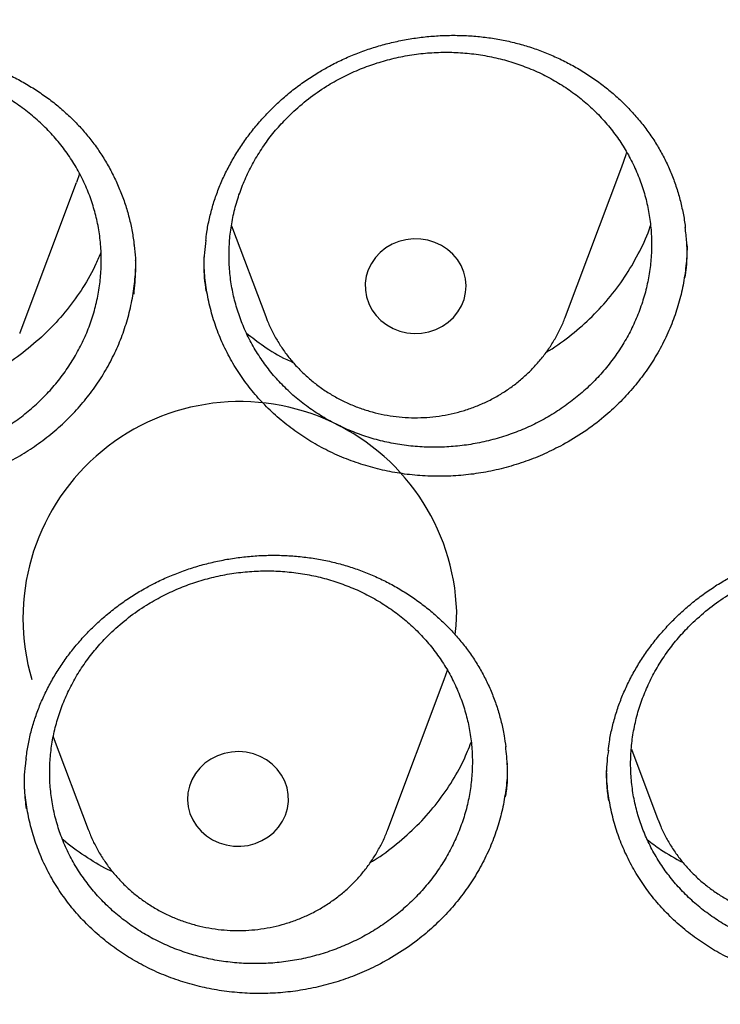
# Model space of a CAD drawing. Header units: millimetres. Extents: x 8 to 806, y 12 to 1720.
# Tile 110 of 129: x 417.44 to 422.99, y 1554.96 to 1562.77. Entities that reach past the tile are written whole.
import ezdxf

# ---------------------------------------------------------------- set-up
doc = ezdxf.new("R2010")
doc.units = ezdxf.units.MM

msp = doc.modelspace()

# ---------------------------------------------------------------- linework, layer by layer
at = {"color": 7, "linetype": 'Continuous', "lineweight": 30}
for p, q in [((421.7667, 1560.4161), (422.2137, 1561.6043)), ((417.4434, 1560.2909), (417.8904, 1561.4792)), ((417.9149, 1561.5495), (417.8904, 1561.4792)), ((419.1193, 1561.137), (419.3905, 1560.4161)), ((420.8054, 1557.5378), (420.8317, 1557.6136)), ((420.3584, 1556.3496), (420.8054, 1557.5378)), ((417.7061, 1557.0835), (417.9822, 1556.3496)), ((422.2893, 1556.9865), (422.4989, 1556.4293)), ((421.3049, 1556.8752), (421.305, 1556.8616)), ((422.5008, 1556.4245), (422.4989, 1556.4293)), ((417.9822, 1556.3496), (417.9845, 1556.3435))]:
    msp.add_line(p, q, dxfattribs=at)
at = {"color": 7, "linetype": 'Continuous', "lineweight": 30, "flags": 128}
for points in [[(422.2137, 1561.6043), (422.2469, 1561.7022), (422.2527, 1561.7218)], [(420.1873, 1560.7356), (420.1794, 1560.6813), (420.18, 1560.6265), (420.189, 1560.5724), (420.2064, 1560.5201), (420.2317, 1560.4707), (420.2644, 1560.4253), (420.3038, 1560.3849), (420.349, 1560.3503), (420.3992, 1560.3222), (420.4531, 1560.3012), (420.5098, 1560.2879), (420.5679, 1560.2824), (420.6262, 1560.285), (420.6835, 1560.2954), (420.7386, 1560.3136), (420.7903, 1560.3392), (420.8375, 1560.3715), (420.8791, 1560.4099), (420.9143, 1560.4536), (420.9424, 1560.5016), (420.9627, 1560.553), (420.9749, 1560.6066), (420.9786, 1560.6612), (420.9738, 1560.7158), (420.9605, 1560.7692), (420.9391, 1560.8202), (420.91, 1560.8677), (420.8739, 1560.9107), (420.8315, 1560.9484), (420.7836, 1560.9798), (420.7314, 1561.0044), (420.676, 1561.0216), (420.6185, 1561.031), (420.5601, 1561.0325), (420.5021, 1561.0259), (420.4458, 1561.0116), (420.3922, 1560.9896), (420.3427, 1560.9606), (420.2982, 1560.9252), (420.2596, 1560.884), (420.2279, 1560.838), (420.2036, 1560.7882), (420.1873, 1560.7356)], [(417.4434, 1560.2909), (417.4416, 1560.2864), (417.4399, 1560.282)], [(420.893, 1557.8945), (420.9001, 1557.967), (420.9043, 1558.0793)], [(418.8049, 1556.7437), (418.7851, 1556.6922), (418.7735, 1556.6385), (418.7703, 1556.5838), (418.7757, 1556.5292), (418.7895, 1556.476), (418.8115, 1556.4252), (418.841, 1556.3779), (418.8776, 1556.3352), (418.9204, 1556.298), (418.9686, 1556.267), (419.021, 1556.2429), (419.0767, 1556.2262), (419.1343, 1556.2173), (419.1927, 1556.2164), (419.2506, 1556.2234), (419.3068, 1556.2383), (419.3601, 1556.2607), (419.4093, 1556.2902), (419.4535, 1556.326), (419.4916, 1556.3675), (419.5228, 1556.4138), (419.5466, 1556.4639), (419.5623, 1556.5166), (419.5697, 1556.571), (419.5686, 1556.6257), (419.5589, 1556.6798), (419.541, 1556.7319), (419.5152, 1556.7811), (419.482, 1556.8262), (419.4422, 1556.8663), (419.3966, 1556.9005), (419.3462, 1556.9281), (419.292, 1556.9485), (419.2353, 1556.9614), (419.1771, 1556.9663), (419.1188, 1556.9632), (419.0616, 1556.9522), (419.0067, 1556.9335), (418.9553, 1556.9075), (418.9085, 1556.8748), (418.8672, 1556.836), (418.8324, 1556.792), (418.8049, 1556.7437)]]:
    msp.add_lwpolyline(points, dxfattribs=at)
at = {"color": 7, "linetype": 'Continuous', "lineweight": 30}
msp.add_arc((419.1854, 1558.0222), 1.7198, 1.90037, 196.36048, dxfattribs=at)
for points, knots in [([(364.4037, 1568.1075), (364.4013, 1568.0727), (364.3966, 1568.002), (364.3904, 1567.8851), (364.3836, 1567.7602), (364.3756, 1567.6288), (364.3675, 1567.4879), (364.3596, 1567.3367), (364.3511, 1567.158), (364.3425, 1566.9494), (364.3344, 1566.7086), (364.3271, 1566.4195), (364.3219, 1566.0778), (364.3208, 1565.6791), (364.3255, 1565.2515), (364.3372, 1564.7916), (364.3571, 1564.3057), (364.3858, 1563.8038), (364.423, 1563.2995), (364.4683, 1562.7967), (364.5218, 1562.2956), (364.5832, 1561.7964), (364.6704, 1561.1712), (364.792, 1560.4221), (364.9587, 1559.5519), (365.111, 1558.863), (365.2344, 1558.3523), (365.3194, 1558.0169), (365.4067, 1557.6876), (365.4938, 1557.3729), (365.5776, 1557.0812), (365.6565, 1556.8161), (365.7298, 1556.5773), (365.7967, 1556.3647), (365.8568, 1556.1782), (365.9096, 1556.0176), (365.9547, 1555.8828), (365.9898, 1555.779), (366.0171, 1555.6992), (366.0407, 1555.6307), (366.0669, 1555.5551), (366.0982, 1555.4658), (366.1349, 1555.362), (366.1812, 1555.2327), (366.2383, 1555.0757), (366.3076, 1554.8885), (366.3867, 1554.6792), (366.476, 1554.4481), (366.5761, 1554.1953), (366.6855, 1553.9261), (366.8013, 1553.6488), (366.9631, 1553.2716), (367.1731, 1552.8014), (367.4359, 1552.2429), (367.7352, 1551.6371), (368.074, 1550.9882), (368.4549, 1550.3005), (368.8466, 1549.6318), (369.2876, 1548.9181), (369.7859, 1548.158), (370.3479, 1547.3542), (370.9346, 1546.5658), (371.4712, 1545.8877), (371.9521, 1545.3094), (372.3742, 1544.8209), (372.8192, 1544.326), (373.2879, 1543.8253), (373.7468, 1543.3552), (374.1921, 1542.916), (374.6205, 1542.5081), (375.0657, 1542.099), (375.5272, 1541.6901), (375.9418, 1541.3361), (376.2963, 1541.0425), (376.5788, 1540.8136), (376.843, 1540.604), (377.0885, 1540.4129), (377.3148, 1540.24), (377.5119, 1540.0917), (377.6814, 1539.9659), (377.825, 1539.8605), (377.954, 1539.7668), (378.0604, 1539.6903), (378.1431, 1539.6312), (378.2026, 1539.5889), (378.2567, 1539.5506), (378.3228, 1539.5039), (378.4116, 1539.4416), (378.5221, 1539.3647), (378.6462, 1539.2791), (378.7809, 1539.1869), (378.9265, 1539.0885), (379.1137, 1538.9632), (379.3478, 1538.809), (379.6342, 1538.6241), (379.9472, 1538.4265), (380.2874, 1538.2168), (380.6525, 1537.9976), (381.0366, 1537.7734), (381.4302, 1537.5503), (381.8265, 1537.3324), (382.3242, 1537.0667), (382.9238, 1536.76), (383.6262, 1536.4199), (384.3252, 1536.0999), (385.0553, 1535.7843), (385.816, 1535.4757), (386.6064, 1535.1768), (387.3905, 1534.9009), (388.1718, 1534.6459), (388.9495, 1534.4112), (389.7252, 1534.1957), (390.4984, 1533.9988), (391.2734, 1533.8192), (392.1265, 1533.6407), (393.058, 1533.4695), (394.0685, 1533.3124), (395.0809, 1533.1834), (396.096, 1533.0822), (397.1137, 1533.0089), (398.1332, 1532.9637), (399.1538, 1532.9467), (400.1744, 1532.9581), (401.1942, 1532.9977), (402.2124, 1533.0655), (403.228, 1533.1611), (404.2403, 1533.2846), (405.2483, 1533.4356), (406.1791, 1533.6013), (407.0332, 1533.7749), (407.8139, 1533.9513), (408.5969, 1534.1461), (409.3856, 1534.3608), (410.1761, 1534.5953), (410.9677, 1534.8498), (411.7596, 1535.1245), (412.5557, 1535.4218), (413.3416, 1535.7369), (414.116, 1536.0688), (414.8721, 1536.4139), (415.6147, 1536.7739), (416.3366, 1537.1446), (417.0365, 1537.524), (417.6396, 1537.8685), (418.1516, 1538.1733), (418.5778, 1538.4353), (418.9945, 1538.6996), (419.3329, 1538.9209), (419.589, 1539.0921), (419.7581, 1539.2067), (419.9027, 1539.3058), (420.023, 1539.3891), (420.1192, 1539.4562), (420.1876, 1539.5043), (420.2341, 1539.5371), (420.2725, 1539.5642), (420.319, 1539.5971), (420.3783, 1539.6394), (420.4476, 1539.6889), (420.5429, 1539.7575), (420.6681, 1539.8482), (420.8269, 1539.9647), (421.0279, 1540.1139), (421.2679, 1540.295), (421.5433, 1540.5071), (421.8287, 1540.7317), (422.1434, 1540.9848), (422.488, 1541.269), (422.8626, 1541.587), (423.2485, 1541.9245), (423.645, 1542.2821), (424.051, 1542.6605), (424.4382, 1543.0336), (424.8049, 1543.3985), (425.1447, 1543.7465), (425.4754, 1544.0952), (425.7904, 1544.4369), (426.0886, 1544.7693), (426.3861, 1545.1099), (426.681, 1545.4569), (426.9717, 1545.8088), (427.2419, 1546.145), (427.494, 1546.4669), (427.7284, 1546.7737), (427.9455, 1547.0646), (428.1443, 1547.3369), (428.3313, 1547.5985), (428.5174, 1547.8641), (428.7125, 1548.1485), (428.9201, 1548.4585), (429.1394, 1548.7944), (429.3695, 1549.1566), (429.6093, 1549.5459), (429.8579, 1549.9628), (430.0943, 1550.3736), (430.3175, 1550.7746), (430.5264, 1551.1622), (430.7356, 1551.5637), (430.9389, 1551.9679), (431.1377, 1552.3775), (431.3278, 1552.784), (431.5087, 1553.1856), (431.6739, 1553.566), (431.8242, 1553.9248), (431.9606, 1554.2616), (432.0839, 1554.576), (432.1949, 1554.8679), (432.278, 1555.0929), (432.3364, 1555.2543), (432.3725, 1555.355), (432.4035, 1555.4425), (432.4295, 1555.5164), (432.4505, 1555.5767), (432.4678, 1555.6264), (432.487, 1555.682), (432.5123, 1555.7559), (432.5467, 1555.8572), (432.5885, 1555.9819), (432.6409, 1556.1407), (432.7022, 1556.3301), (432.7704, 1556.546), (432.8405, 1556.7737), (432.912, 1557.0125), (432.9847, 1557.2626), (433.0714, 1557.5707), (433.1714, 1557.9417), (433.2831, 1558.3808), (433.3941, 1558.8457), (433.4949, 1559.2991), (433.5857, 1559.7376), (433.6668, 1560.1578), (433.7445, 1560.5925), (433.8323, 1561.1283), (433.9225, 1561.753), (434.0074, 1562.4557), (434.0742, 1563.1359), (434.1243, 1563.7933), (434.1594, 1564.4275), (434.1807, 1565.0381), (434.1883, 1565.5346), (434.1887, 1565.9227), (434.1862, 1566.2083), (434.1813, 1566.4869), (434.1741, 1566.7542), (434.1655, 1567.0075), (434.1554, 1567.2547), (434.1441, 1567.493), (434.1317, 1567.7204), (434.1195, 1567.9221), (434.1105, 1568.0488), (434.1063, 1568.1075)], [0, 0, 0, 0, 0.000951, 0.00193, 0.003036, 0.004253, 0.00557, 0.006974, 0.008466, 0.010552, 0.012788, 0.015174, 0.018604, 0.022304, 0.026272, 0.03051, 0.035109, 0.039809, 0.0445, 0.049182, 0.053854, 0.058517, 0.063171, 0.071403, 0.079606, 0.08778, 0.090983, 0.094182, 0.097376, 0.100428, 0.103231, 0.105785, 0.10809, 0.110147, 0.111955, 0.113514, 0.114824, 0.115886, 0.116546, 0.117156, 0.117891, 0.118757, 0.119771, 0.120935, 0.122551, 0.124388, 0.126447, 0.128728, 0.13123, 0.133951, 0.136743, 0.139515, 0.145262, 0.150923, 0.1565, 0.163835, 0.171017, 0.178053, 0.185051, 0.193961, 0.202877, 0.211797, 0.220722, 0.226386, 0.232222, 0.238233, 0.244421, 0.250785, 0.255992, 0.261311, 0.266742, 0.272285, 0.27791, 0.2814, 0.284654, 0.287671, 0.290452, 0.292997, 0.295305, 0.297061, 0.298651, 0.300074, 0.30133, 0.302159, 0.302792, 0.303286, 0.303933, 0.304956, 0.306188, 0.307532, 0.308987, 0.310553, 0.31223, 0.315004, 0.318038, 0.32133, 0.324881, 0.328691, 0.332679, 0.336722, 0.340731, 0.344704, 0.351714, 0.358613, 0.3654, 0.372077, 0.379665, 0.387104, 0.394395, 0.401597, 0.408772, 0.415794, 0.42279, 0.429761, 0.436706, 0.445688, 0.454627, 0.463542, 0.472457, 0.481371, 0.490286, 0.4992, 0.508115, 0.517029, 0.525944, 0.534858, 0.543773, 0.552688, 0.561603, 0.568593, 0.575583, 0.582642, 0.589812, 0.597096, 0.604359, 0.61173, 0.61921, 0.626799, 0.634111, 0.641505, 0.648815, 0.655997, 0.663051, 0.669978, 0.674479, 0.678925, 0.683315, 0.687644, 0.689723, 0.691543, 0.693106, 0.69441, 0.695455, 0.696243, 0.696646, 0.696978, 0.697502, 0.698168, 0.698928, 0.699781, 0.70131, 0.703068, 0.705055, 0.708015, 0.711125, 0.714373, 0.717759, 0.721968, 0.726371, 0.73097, 0.735762, 0.74075, 0.745932, 0.750272, 0.754723, 0.75908, 0.763275, 0.767308, 0.771181, 0.775537, 0.77967, 0.783578, 0.787262, 0.79079, 0.794084, 0.797145, 0.799974, 0.80285, 0.805987, 0.809385, 0.813035, 0.816945, 0.821115, 0.825545, 0.830235, 0.834102, 0.838129, 0.842317, 0.846532, 0.850562, 0.854837, 0.85888, 0.862688, 0.866263, 0.869604, 0.872711, 0.875584, 0.878223, 0.879337, 0.880326, 0.881181, 0.881903, 0.882491, 0.882945, 0.883358, 0.884118, 0.885104, 0.886317, 0.887757, 0.88973, 0.891826, 0.894024, 0.896326, 0.898731, 0.901239, 0.905195, 0.909383, 0.913804, 0.918457, 0.922275, 0.926238, 0.930343, 0.934543, 0.941328, 0.94789, 0.954228, 0.960343, 0.966236, 0.971905, 0.977351, 0.980059, 0.98271, 0.985301, 0.987816, 0.990158, 0.992312, 0.994612, 0.996657, 0.99845, 1, 1, 1, 1]), ([(419.8948, 1562.4024), (419.912, 1562.4114), (419.9635, 1562.4384), (420.0518, 1562.4791), (420.1607, 1562.5222), (420.2728, 1562.5592), (420.3876, 1562.59), (420.5046, 1562.6144), (420.6232, 1562.6323), (420.7427, 1562.6434), (420.8624, 1562.6477), (420.9818, 1562.6452), (421.1, 1562.6359), (421.2165, 1562.6198), (421.3306, 1562.5971), (421.442, 1562.5678), (421.5507, 1562.532), (421.6572, 1562.4898), (421.7615, 1562.441), (421.863, 1562.3858), (421.9612, 1562.3246), (422.0553, 1562.2575), (422.1448, 1562.1851), (422.229, 1562.1077), (422.3073, 1562.026), (422.3794, 1561.9404), (422.4447, 1561.8515), (422.5032, 1561.7595), (422.555, 1561.6642), (422.6004, 1561.5655), (422.6394, 1561.4633), (422.6718, 1561.358), (422.6967, 1561.2502), (422.7114, 1561.1707), (422.7155, 1561.1269), (422.7161, 1561.1201)], [0, 0, 0, 0, 0.015592, 0.0465, 0.077557, 0.108832, 0.140302, 0.171932, 0.203676, 0.235484, 0.267289, 0.299022, 0.330631, 0.362067, 0.393296, 0.424278, 0.455103, 0.486228, 0.5177, 0.549461, 0.581439, 0.613555, 0.645722, 0.677829, 0.709788, 0.741526, 0.772985, 0.804128, 0.835151, 0.866456, 0.898048, 0.929885, 0.961914, 0.994076, 1, 1, 1, 1]), ([(415.2474, 1562.1165), (415.2629, 1562.128), (415.3089, 1562.1623), (415.389, 1562.2156), (415.489, 1562.2745), (415.5934, 1562.3278), (415.7016, 1562.3755), (415.8131, 1562.4173), (415.9274, 1562.4528), (416.0439, 1562.482), (416.1619, 1562.5044), (416.2808, 1562.5201), (416.3999, 1562.529), (416.5184, 1562.5309), (416.6359, 1562.5259), (416.7519, 1562.5141), (416.8664, 1562.4955), (416.9798, 1562.4703), (417.0921, 1562.4382), (417.2029, 1562.3995), (417.3115, 1562.3543), (417.4172, 1562.3028), (417.5192, 1562.2454), (417.6169, 1562.1823), (417.7096, 1562.114), (417.7967, 1562.041), (417.8779, 1561.9637), (417.9527, 1561.8823), (418.0216, 1561.7968), (418.0847, 1561.7069), (418.1422, 1561.6126), (418.1936, 1561.5143), (418.2386, 1561.4126), (418.2769, 1561.3078), (418.3081, 1561.2007), (418.3325, 1561.0924), (418.3425, 1561.0194), (418.3475, 1560.9833)], [0, 0, 0, 0, 0.014292, 0.042681, 0.071204, 0.099924, 0.128819, 0.15786, 0.187005, 0.216209, 0.245412, 0.274551, 0.303577, 0.332445, 0.361122, 0.38957, 0.41787, 0.446411, 0.475266, 0.504383, 0.533697, 0.563133, 0.592613, 0.622034, 0.651316, 0.680393, 0.70921, 0.737733, 0.766136, 0.794808, 0.82375, 0.852926, 0.882291, 0.91179, 0.941366, 0.970954, 1, 1, 1, 1]), ([(419.5965, 1562.0294), (419.5643, 1561.9973), (419.4999, 1561.9332), (419.4134, 1561.8272), (419.3352, 1561.7144), (419.2675, 1561.5959), (419.2112, 1561.474), (419.1657, 1561.3484), (419.1313, 1561.2187), (419.1087, 1561.087), (419.0982, 1560.9556), (419.0993, 1560.8242), (419.1124, 1560.6924), (419.1375, 1560.5624), (419.174, 1560.4363), (419.2216, 1560.3138), (419.2807, 1560.1947), (419.3507, 1560.081), (419.43, 1559.9745), (419.5187, 1559.8747), (419.6173, 1559.7816), (419.7242, 1559.697), (419.8375, 1559.622), (419.9574, 1559.5562), (420.0843, 1559.4997), (420.2162, 1559.4537), (420.3508, 1559.4187), (420.4883, 1559.3943), (420.6293, 1559.3808), (420.7713, 1559.3786), (420.9119, 1559.3876), (421.0517, 1559.4075), (421.1907, 1559.4386), (421.3268, 1559.4805), (421.4576, 1559.5325), (421.5837, 1559.5943), (421.7052, 1559.6665), (421.8199, 1559.7478), (421.9261, 1559.8369), (422.0243, 1559.9337), (422.1145, 1560.0387), (422.195, 1560.1502), (422.2646, 1560.2664), (422.3238, 1560.3872), (422.3725, 1560.5132), (422.4097, 1560.6423), (422.4349, 1560.7723), (422.4485, 1560.9035), (422.4503, 1561.0363), (422.4401, 1561.1684), (422.418, 1561.2977), (422.3846, 1561.4245), (422.3393, 1561.5492), (422.2828, 1561.6695), (422.2161, 1561.7835), (422.1393, 1561.8917), (422.0521, 1561.9942), (421.9556, 1562.0891), (421.8516, 1562.1751), (421.7402, 1562.2525), (421.6207, 1562.3212), (421.4951, 1562.3801), (421.3656, 1562.4282), (421.232, 1562.4661), (421.0937, 1562.4934), (420.9532, 1562.5095), (420.8127, 1562.5144), (420.672, 1562.5083), (420.5306, 1562.491), (420.3909, 1562.4625), (420.2554, 1562.4235), (420.1234, 1562.3743), (419.9948, 1562.3143), (419.8615, 1562.2384), (419.7261, 1562.1454), (419.6398, 1562.0682), (419.5965, 1562.0294)], [0, 0, 0, 0, 0.013224, 0.026448, 0.040056, 0.053665, 0.066889, 0.080113, 0.093721, 0.10733, 0.120552, 0.133773, 0.147379, 0.160985, 0.174208, 0.18743, 0.201037, 0.214644, 0.227872, 0.241099, 0.254711, 0.268323, 0.281557, 0.294791, 0.308409, 0.322028, 0.335267, 0.348507, 0.362131, 0.375755, 0.388996, 0.402237, 0.415863, 0.429489, 0.442727, 0.455966, 0.469589, 0.483213, 0.496446, 0.509678, 0.523296, 0.536914, 0.55014, 0.563366, 0.576977, 0.590588, 0.603811, 0.617033, 0.630639, 0.644246, 0.657468, 0.67069, 0.684296, 0.697902, 0.711127, 0.724353, 0.737963, 0.751573, 0.764805, 0.778037, 0.791654, 0.80527, 0.818508, 0.831746, 0.845369, 0.858991, 0.872232, 0.885473, 0.899099, 0.912725, 0.925965, 0.939204, 0.952829, 0.966454, 0.983134, 1, 1, 1, 1]), ([(366.9237, 1562.3908), (366.9383, 1562.2603), (366.9699, 1561.977), (367.0274, 1561.5419), (367.0945, 1561.0854), (367.1691, 1560.6299), (367.251, 1560.1755), (367.3402, 1559.7223), (367.4367, 1559.2705), (367.5404, 1558.82), (367.6514, 1558.3711), (367.7696, 1557.9238), (367.895, 1557.4783), (368.0276, 1557.0345), (368.1672, 1556.5927), (368.314, 1556.1529), (368.4679, 1555.7153), (368.6287, 1555.2799), (368.7966, 1554.8468), (368.9714, 1554.4161), (369.1531, 1553.988), (369.3417, 1553.5625), (369.5371, 1553.1397), (369.7393, 1552.7197), (369.9482, 1552.3027), (370.1638, 1551.8886), (370.3861, 1551.4777), (370.6149, 1551.0699), (370.8503, 1550.6655), (371.0922, 1550.2644), (371.3405, 1549.8668), (371.5952, 1549.4728), (371.8562, 1549.0824), (372.1234, 1548.6958), (372.3968, 1548.313), (372.6764, 1547.9341), (372.962, 1547.5592), (373.2537, 1547.1884), (373.5513, 1546.8218), (373.8547, 1546.4595), (374.1639, 1546.1015), (374.4789, 1545.7479), (374.7995, 1545.3988), (375.1257, 1545.0544), (375.4575, 1544.7145), (375.7946, 1544.3795), (376.1371, 1544.0492), (376.4849, 1543.7238), (376.8379, 1543.4035), (377.196, 1543.0881), (377.5591, 1542.7779), (377.9272, 1542.4728), (378.3001, 1542.173), (378.6779, 1541.8785), (379.0603, 1541.5894), (379.4474, 1541.3058), (379.839, 1541.0277), (380.235, 1540.7551), (380.6353, 1540.4883), (381.0399, 1540.2271), (381.4487, 1539.9717), (381.8615, 1539.7221), (382.2783, 1539.4784), (382.6989, 1539.2406), (383.1234, 1539.0088), (383.5515, 1538.7831), (383.9833, 1538.5635), (384.4185, 1538.35), (384.857, 1538.1427), (385.2989, 1537.9417), (385.744, 1537.7469), (386.1921, 1537.5585), (386.6433, 1537.3764), (387.0973, 1537.2008), (387.5541, 1537.0316), (388.0135, 1536.8689), (388.4756, 1536.7128), (388.9401, 1536.5632), (389.4069, 1536.4203), (389.876, 1536.2839), (390.3472, 1536.1543), (390.8205, 1536.0313), (391.2957, 1535.9151), (391.7727, 1535.8056), (392.2514, 1535.7029), (392.7317, 1535.6069), (393.2135, 1535.5178), (393.6967, 1535.4356), (394.1812, 1535.3602), (394.6668, 1535.2917), (395.1535, 1535.2301), (395.6411, 1535.1754), (396.1295, 1535.1276), (396.6186, 1535.0867), (397.1084, 1535.0528), (397.5986, 1535.0259), (398.0892, 1535.0058), (398.5801, 1534.9928), (399.0711, 1534.9867), (399.5622, 1534.9876), (400.0532, 1534.9954), (400.544, 1535.0102), (401.0345, 1535.032), (401.5246, 1535.0607), (402.0142, 1535.0963), (402.5032, 1535.1389), (402.9914, 1535.1885), (403.4788, 1535.2449), (403.9652, 1535.3083), (404.4506, 1535.3785), (404.9347, 1535.4556), (405.4176, 1535.5396), (405.899, 1535.6304), (406.3789, 1535.728), (406.8572, 1535.8324), (407.3338, 1535.9436), (407.8085, 1536.0616), (408.2813, 1536.1862), (408.752, 1536.3176), (409.2206, 1536.4556), (409.6868, 1536.6002), (410.1507, 1536.7514), (410.6121, 1536.9092), (411.0709, 1537.0735), (411.527, 1537.2443), (411.9803, 1537.4216), (412.4307, 1537.6052), (412.8781, 1537.7953), (413.3224, 1537.9916), (413.7635, 1538.1942), (414.2012, 1538.4031), (414.6356, 1538.6181), (415.0664, 1538.8393), (415.4937, 1539.0666), (415.9172, 1539.2998), (416.3369, 1539.5391), (416.7527, 1539.7843), (417.1645, 1540.0354), (417.5722, 1540.2922), (417.9758, 1540.5549), (418.3751, 1540.8232), (418.77, 1541.0971), (419.1604, 1541.3767), (419.5463, 1541.6617), (419.9276, 1541.9521), (420.3042, 1542.248), (420.6759, 1542.5491), (421.0428, 1542.8555), (421.4047, 1543.167), (421.7615, 1543.4837), (422.1132, 1543.8053), (422.4596, 1544.132), (422.8008, 1544.4634), (423.1366, 1544.7997), (423.467, 1545.1407), (423.7918, 1545.4864), (424.111, 1545.8366), (424.4245, 1546.1913), (424.7323, 1546.5504), (425.0343, 1546.9139), (425.3304, 1547.2816), (425.6205, 1547.6534), (425.9046, 1548.0293), (426.1827, 1548.4092), (426.4546, 1548.793), (426.7203, 1549.1806), (426.9797, 1549.5719), (427.2327, 1549.9668), (427.4794, 1550.3653), (427.7197, 1550.7673), (427.9534, 1551.1726), (428.1806, 1551.5811), (428.4012, 1551.9929), (428.6152, 1552.4077), (428.8224, 1552.8255), (429.0229, 1553.2462), (429.2166, 1553.6697), (429.4035, 1554.0959), (429.5834, 1554.5247), (429.7565, 1554.956), (429.9226, 1555.3897), (430.0817, 1555.8257), (430.2337, 1556.2639), (430.3787, 1556.7042), (430.5166, 1557.1465), (430.6473, 1557.5908), (430.7709, 1558.0368), (430.8873, 1558.4845), (430.9964, 1558.9338), (431.0984, 1559.3846), (431.193, 1559.8368), (431.2804, 1560.2903), (431.3604, 1560.745), (431.4332, 1561.2008), (431.4982, 1561.6576), (431.5445, 1562.013), (431.5666, 1562.2163), (431.5721, 1562.2669)], [0, 0, 0, 0, 0.004397, 0.009545, 0.014693, 0.019841, 0.024989, 0.030138, 0.035286, 0.040434, 0.045582, 0.05073, 0.055878, 0.061027, 0.066175, 0.071323, 0.076472, 0.08162, 0.086768, 0.091917, 0.097065, 0.102214, 0.107362, 0.112511, 0.11766, 0.122808, 0.127957, 0.133106, 0.138255, 0.143404, 0.148552, 0.153701, 0.15885, 0.164, 0.169149, 0.174298, 0.179447, 0.184596, 0.189746, 0.194895, 0.200044, 0.205194, 0.210343, 0.215493, 0.220642, 0.225792, 0.230942, 0.236091, 0.241241, 0.246391, 0.251541, 0.256691, 0.261841, 0.266991, 0.272141, 0.277291, 0.282441, 0.287591, 0.292741, 0.297891, 0.303041, 0.308192, 0.313342, 0.318492, 0.323643, 0.328793, 0.333944, 0.339094, 0.344244, 0.349395, 0.354546, 0.359696, 0.364847, 0.369997, 0.375148, 0.380299, 0.385449, 0.3906, 0.395751, 0.400901, 0.406052, 0.411203, 0.416354, 0.421504, 0.426655, 0.431806, 0.436957, 0.442108, 0.447259, 0.452409, 0.45756, 0.462711, 0.467862, 0.473013, 0.478164, 0.483315, 0.488466, 0.493617, 0.498767, 0.503918, 0.509069, 0.51422, 0.519371, 0.524522, 0.529673, 0.534824, 0.539975, 0.545126, 0.550277, 0.555427, 0.560578, 0.565729, 0.57088, 0.576031, 0.581182, 0.586333, 0.591483, 0.596634, 0.601785, 0.606936, 0.612087, 0.617237, 0.622388, 0.627539, 0.63269, 0.63784, 0.642991, 0.648141, 0.653292, 0.658443, 0.663593, 0.668744, 0.673894, 0.679045, 0.684195, 0.689346, 0.694496, 0.699646, 0.704797, 0.709947, 0.715097, 0.720248, 0.725398, 0.730548, 0.735698, 0.740848, 0.745998, 0.751148, 0.756298, 0.761448, 0.766598, 0.771748, 0.776898, 0.782048, 0.787197, 0.792347, 0.797497, 0.802646, 0.807796, 0.812945, 0.818095, 0.823244, 0.828393, 0.833543, 0.838692, 0.843841, 0.84899, 0.854139, 0.859289, 0.864438, 0.869587, 0.874735, 0.879884, 0.885033, 0.890182, 0.895331, 0.900479, 0.905628, 0.910777, 0.915925, 0.921074, 0.926222, 0.931371, 0.936519, 0.941667, 0.946816, 0.951964, 0.957112, 0.962261, 0.967409, 0.972557, 0.977705, 0.982853, 0.988001, 0.993149, 0.998297, 1, 1, 1, 1]), ([(415.2316, 1561.9237), (415.2656, 1561.9541), (415.3336, 1562.0148), (415.4463, 1562.0966), (415.5663, 1562.1705), (415.6926, 1562.2347), (415.8227, 1562.2882), (415.9568, 1562.3317), (416.0955, 1562.3647), (416.2365, 1562.3867), (416.3773, 1562.3974), (416.5183, 1562.3972), (416.6599, 1562.3857), (416.7997, 1562.363), (416.9354, 1562.3296), (417.0675, 1562.2858), (417.196, 1562.2311), (417.3189, 1562.1662), (417.4341, 1562.0925), (417.5422, 1562.0099), (417.6432, 1561.9181), (417.7353, 1561.8184), (417.817, 1561.7126), (417.8889, 1561.6007), (417.9509, 1561.4822), (418.0018, 1561.3589), (418.0408, 1561.2331), (418.0685, 1561.1044), (418.0845, 1560.9725), (418.0885, 1560.8396), (418.0804, 1560.7079), (418.0607, 1560.5771), (418.029, 1560.4468), (417.9856, 1560.3192), (417.9314, 1560.1965), (417.8666, 1560.0782), (417.7908, 1559.9641), (417.705, 1559.8563), (417.6108, 1559.7564), (417.5082, 1559.6639), (417.3968, 1559.5789), (417.2782, 1559.5028), (417.1546, 1559.4369), (417.0257, 1559.3807), (416.8912, 1559.3343), (416.7532, 1559.2986), (416.6141, 1559.2742), (416.4735, 1559.2606), (416.3311, 1559.258), (416.1892, 1559.2668), (416.0502, 1559.2866), (415.9137, 1559.3172), (415.7794, 1559.3588), (415.6496, 1559.4111), (415.5264, 1559.473), (415.4094, 1559.5442), (415.2984, 1559.6254), (415.1954, 1559.7153), (415.102, 1559.8122), (415.0177, 1559.9162), (414.9426, 1560.0277), (414.878, 1560.145), (414.825, 1560.2661), (414.7829, 1560.391), (414.7521, 1560.5203), (414.7332, 1560.6518), (414.7264, 1560.7832), (414.7313, 1560.915), (414.7483, 1561.0474), (414.7772, 1561.1782), (414.8174, 1561.3053), (414.8687, 1561.429), (414.9314, 1561.5497), (415.0112, 1561.6747), (415.1091, 1561.8019), (415.1906, 1561.8829), (415.2316, 1561.9237)], [0, 0, 0, 0, 0.0132309, 0.0264618, 0.0400772, 0.0536925, 0.0669234, 0.0801543, 0.0937693, 0.1073843, 0.1206194, 0.1338545, 0.1474739, 0.1610934, 0.174332, 0.1875706, 0.2011938, 0.2148169, 0.2280559, 0.2412948, 0.2549185, 0.2685422, 0.2817781, 0.295014, 0.3086347, 0.3222554, 0.3354863, 0.3487172, 0.3623328, 0.3759484, 0.3891745, 0.4024006, 0.4160111, 0.4296216, 0.4428452, 0.4560688, 0.4696766, 0.4832843, 0.4965089, 0.5097334, 0.5233419, 0.5369504, 0.5501788, 0.5634072, 0.5770196, 0.5906321, 0.6038657, 0.6170993, 0.6307171, 0.6443349, 0.6575727, 0.6708105, 0.6844328, 0.6980551, 0.7112943, 0.7245335, 0.7381574, 0.7517814, 0.7650185, 0.7782557, 0.7918776, 0.8054996, 0.8187322, 0.8319647, 0.845582, 0.8591993, 0.8724267, 0.8856542, 0.8992661, 0.9128781, 0.9261021, 0.9393262, 0.9529344, 0.9665427, 0.9831787, 1, 1, 1, 1]), ([(418.9148, 1561.0183), (418.9173, 1561.0405), (418.9239, 1561.0993), (418.9429, 1561.1934), (418.9706, 1561.2997), (419.0058, 1561.4038), (419.0478, 1561.506), (419.0968, 1561.6064), (419.1527, 1561.705), (419.2154, 1561.8009), (419.2844, 1561.8938), (419.3595, 1561.9829), (419.4403, 1562.0678), (419.5263, 1562.1479), (419.617, 1562.2229), (419.7119, 1562.2922), (419.8046, 1562.3522), (419.8668, 1562.3868), (419.8948, 1562.4024)], [0, 0, 0, 0, 0.039577, 0.104522, 0.16875, 0.232384, 0.296038, 0.360425, 0.425266, 0.490475, 0.55595, 0.621574, 0.687212, 0.752716, 0.817976, 0.8829, 0.947418, 1, 1, 1, 1]), ([(421.6152, 1560.135), (421.6222, 1560.1389), (421.6933, 1560.1787), (421.8163, 1560.2722), (421.9808, 1560.4149), (422.1261, 1560.5757), (422.2534, 1560.7493), (422.3572, 1560.9351), (422.419, 1561.0658), (422.4396, 1561.1353), (422.4404, 1561.1379)], [0, 0, 0, 0, 0.017733, 0.180344, 0.342442, 0.505073, 0.668222, 0.830854, 0.993567, 1, 1, 1, 1]), ([(422.7152, 1560.7266), (422.719, 1560.7531), (422.7325, 1560.846), (422.7335, 1560.9795), (422.7201, 1561.0843), (422.7152, 1561.1231)], [0, 0, 0, 0, 0.2007428, 0.7047901, 1, 1, 1, 1]), ([(418.916, 1561.021), (418.9114, 1560.9885), (418.8976, 1560.8893), (418.8974, 1560.7539), (418.9109, 1560.6533), (418.9155, 1560.6188)], [0, 0, 0, 0, 0.243108, 0.740669, 1, 1, 1, 1]), ([(418.3465, 1560.5953), (418.3518, 1560.6567), (418.3628, 1560.7851), (418.3601, 1560.9166), (418.3482, 1560.9845), (418.3479, 1560.9864)], [0, 0, 0, 0, 0.471015, 0.985503, 1, 1, 1, 1]), ([(422.7294, 1560.9885), (422.7296, 1560.9827), (422.7317, 1560.9259), (422.7228, 1560.8178), (422.7016, 1560.6669), (422.6657, 1560.5194), (422.6174, 1560.3749), (422.5557, 1560.2329), (422.4814, 1560.0961), (422.396, 1559.9667), (422.2997, 1559.8441), (422.1919, 1559.728), (422.0643, 1559.6121), (421.9166, 1559.4992), (421.802, 1559.4324), (421.7443, 1559.3989)], [0, 0, 0, 0, 0.009211, 0.089597, 0.169983, 0.248082, 0.326182, 0.406552, 0.486922, 0.564962, 0.643003, 0.723306, 0.803609, 0.90127, 1, 1, 1, 1]), ([(418.0838, 1560.9285), (418.0712, 1560.8967), (418.0325, 1560.7993), (417.9434, 1560.6455), (417.8193, 1560.4697), (417.674, 1560.3077), (417.5101, 1560.1628), (417.3828, 1560.0652), (417.3071, 1560.0227), (417.2957, 1560.0163)], [0, 0, 0, 0, 0.0857551, 0.2626932, 0.4390686, 0.6154344, 0.7923629, 0.9687282, 1, 1, 1, 1]), ([(417.3003, 1559.237), (417.3475, 1559.2614), (417.4418, 1559.3102), (417.576, 1559.3977), (417.7038, 1559.4955), (417.8223, 1559.603), (417.9296, 1559.7181), (418.0263, 1559.8409), (418.1125, 1559.9719), (418.1867, 1560.1089), (418.2477, 1560.2495), (418.296, 1560.394), (418.3318, 1560.5429), (418.3526, 1560.6937), (418.3611, 1560.7998), (418.359, 1560.8545), (418.3588, 1560.8598)], [0, 0, 0, 0, 0.075538, 0.151078, 0.228823, 0.306566, 0.381869, 0.457174, 0.534684, 0.612193, 0.687306, 0.76242, 0.839728, 0.917034, 0.991975, 1, 1, 1, 1]), ([(421.7443, 1559.3989), (421.6971, 1559.3746), (421.6027, 1559.326), (421.4524, 1559.2667), (421.2965, 1559.2179), (421.1372, 1559.1819), (420.9771, 1559.1588), (420.816, 1559.1483), (420.6534, 1559.1506), (420.4919, 1559.1656), (420.3344, 1559.1932), (420.1804, 1559.233), (420.0294, 1559.2854), (419.8841, 1559.3497), (419.747, 1559.4247), (419.6174, 1559.5102), (419.4952, 1559.6067), (419.3823, 1559.7128), (419.2806, 1559.8268), (419.1895, 1559.9485), (419.1092, 1560.0786), (419.0413, 1560.2149), (418.9867, 1560.3549), (418.9447, 1560.499), (418.9163, 1560.6476), (418.9015, 1560.779), (418.9019, 1560.8603), (418.902, 1560.8905)], [0, 0, 0, 0, 0.040178, 0.080358, 0.121706, 0.163053, 0.203177, 0.243301, 0.284598, 0.325894, 0.365959, 0.406024, 0.447259, 0.488493, 0.528477, 0.56846, 0.609602, 0.650744, 0.690802, 0.73086, 0.772085, 0.813311, 0.853308, 0.893306, 0.934467, 0.975628, 1, 1, 1, 1]), ([(419.3908, 1560.4179), (419.3946, 1560.4071), (419.4088, 1560.3668), (419.4405, 1560.2998), (419.4855, 1560.2175), (419.5375, 1560.1389), (419.5954, 1560.0643), (419.6592, 1559.9942), (419.7284, 1559.9289), (419.8025, 1559.8689), (419.8814, 1559.8145), (419.9643, 1559.7661), (420.051, 1559.7239), (420.1408, 1559.6882), (420.2333, 1559.6592), (420.3278, 1559.6371), (420.424, 1559.6221), (420.5211, 1559.6142), (420.6186, 1559.6136), (420.7159, 1559.6202), (420.8125, 1559.6339), (420.9077, 1559.6549), (421.001, 1559.6828), (421.0918, 1559.7176), (421.1796, 1559.7591), (421.2637, 1559.8069), (421.3438, 1559.8609), (421.4193, 1559.9206), (421.4897, 1559.9858), (421.5547, 1560.056), (421.6138, 1560.1308), (421.6669, 1560.2096), (421.713, 1560.2923), (421.7463, 1560.3618), (421.7616, 1560.4045), (421.7663, 1560.4177)], [0, 0, 0, 0, 0.011409, 0.042409, 0.073443, 0.104516, 0.135636, 0.166807, 0.198033, 0.229314, 0.260651, 0.292043, 0.323487, 0.35498, 0.386518, 0.418096, 0.449709, 0.481351, 0.513017, 0.5447, 0.576392, 0.608086, 0.639775, 0.671451, 0.703109, 0.734739, 0.766336, 0.797892, 0.829401, 0.860858, 0.89226, 0.923602, 0.954884, 0.986107, 1, 1, 1, 1]), ([(419.2382, 1560.285), (419.2819, 1560.2508), (419.3814, 1560.1729), (419.5069, 1560.0969), (419.5901, 1560.0607), (419.6071, 1560.0533)], [0, 0, 0, 0, 0.384539, 0.874469, 1, 1, 1, 1]), ([(418.5119, 1558.3034), (418.5294, 1558.312), (418.5815, 1558.3377), (418.6708, 1558.376), (418.7807, 1558.4163), (418.8936, 1558.4504), (419.0091, 1558.4783), (419.1266, 1558.4999), (419.2455, 1558.5148), (419.3652, 1558.5231), (419.4849, 1558.5245), (419.6041, 1558.5192), (419.722, 1558.5072), (419.8379, 1558.4885), (419.9513, 1558.4632), (420.0618, 1558.4315), (420.1695, 1558.3934), (420.2747, 1558.349), (420.3776, 1558.2981), (420.4776, 1558.2409), (420.5741, 1558.1777), (420.6664, 1558.1088), (420.7539, 1558.0347), (420.836, 1557.9559), (420.9122, 1557.8729), (420.9819, 1557.7861), (421.0449, 1557.6962), (421.1009, 1557.6034), (421.1502, 1557.5075), (421.1931, 1557.4083), (421.2294, 1557.3057), (421.2588, 1557.2003), (421.2805, 1557.0996), (421.2889, 1557.0337), (421.2927, 1557.0042)], [0, 0, 0, 0, 0.015783, 0.047046, 0.078462, 0.110099, 0.141935, 0.173933, 0.206049, 0.23823, 0.27041, 0.302518, 0.334502, 0.366312, 0.397912, 0.429263, 0.460457, 0.491955, 0.523808, 0.555954, 0.588324, 0.620836, 0.653402, 0.685912, 0.718275, 0.750419, 0.782283, 0.81383, 0.845256, 0.876969, 0.908974, 0.941227, 0.973674, 1, 1, 1, 1]), ([(422.779, 1557.9925), (422.7468, 1557.9603), (422.6824, 1557.896), (422.596, 1557.7897), (422.5179, 1557.6768), (422.4504, 1557.5583), (422.3942, 1557.4364), (422.3489, 1557.3109), (422.3147, 1557.1814), (422.2924, 1557.0501), (422.2821, 1556.919), (422.2835, 1556.7881), (422.2969, 1556.6568), (422.3223, 1556.5274), (422.3591, 1556.402), (422.407, 1556.2802), (422.4665, 1556.1619), (422.5368, 1556.049), (422.6165, 1555.9434), (422.7056, 1555.8445), (422.8045, 1555.7524), (422.9118, 1555.6687), (423.0255, 1555.5947), (423.1458, 1555.5299), (423.273, 1555.4745), (423.4053, 1555.4295), (423.5402, 1555.3955), (423.6781, 1555.3721), (423.8194, 1555.3597), (423.9617, 1555.3585), (424.1026, 1555.3684), (424.2426, 1555.3891), (424.3819, 1555.4211), (424.5181, 1555.4638), (424.6491, 1555.5166), (424.7752, 1555.579), (424.8968, 1555.6518), (425.0116, 1555.7336), (425.1178, 1555.8232), (425.2159, 1555.9203), (425.306, 1556.0256), (425.3864, 1556.1373), (425.4559, 1556.2535), (425.5149, 1556.3743), (425.5635, 1556.5002), (425.6004, 1556.6291), (425.6254, 1556.7588), (425.6388, 1556.8897), (425.6403, 1557.022), (425.6298, 1557.1536), (425.6075, 1557.2823), (425.5738, 1557.4085), (425.5282, 1557.5324), (425.4713, 1557.6519), (425.4042, 1557.7651), (425.3271, 1557.8725), (425.2394, 1557.974), (425.1426, 1558.068), (425.0383, 1558.153), (424.9264, 1558.2294), (424.8066, 1558.2972), (424.6806, 1558.355), (424.5507, 1558.4021), (424.4167, 1558.439), (424.2782, 1558.4652), (424.1373, 1558.4804), (423.9965, 1558.4842), (423.8555, 1558.4773), (423.7138, 1558.459), (423.574, 1558.4297), (423.4382, 1558.3899), (423.3061, 1558.3399), (423.1774, 1558.2792), (423.0441, 1558.2026), (422.9085, 1558.109), (422.8223, 1558.0315), (422.779, 1557.9925)], [0, 0, 0, 0, 0.0132208, 0.0264416, 0.0400464, 0.0536512, 0.066872, 0.0800928, 0.0936978, 0.1073028, 0.1205224, 0.133742, 0.1473455, 0.160949, 0.1741721, 0.1873952, 0.2010021, 0.214609, 0.2278392, 0.2410694, 0.2546836, 0.2682977, 0.2815356, 0.2947734, 0.3083956, 0.3220177, 0.3352603, 0.348503, 0.3621303, 0.3757576, 0.3890001, 0.4022426, 0.41587, 0.4294975, 0.4427349, 0.4559723, 0.4695948, 0.4832172, 0.496447, 0.5096767, 0.5232912, 0.5369057, 0.5501285, 0.5633513, 0.5769584, 0.5905655, 0.6037851, 0.6170046, 0.6306081, 0.6442117, 0.6574332, 0.6706547, 0.68426, 0.6978653, 0.7110931, 0.7243209, 0.7379325, 0.7515442, 0.7647798, 0.7780154, 0.7916352, 0.805255, 0.8184966, 0.8317382, 0.8453644, 0.8589906, 0.8722337, 0.8854767, 0.8991048, 0.9127328, 0.9259722, 0.9392116, 0.9528361, 0.9664606, 0.9831369, 1, 1, 1, 1]), ([(418.1701, 1557.9158), (418.138, 1557.8838), (418.0739, 1557.8199), (417.9878, 1557.7143), (417.9101, 1557.6019), (417.8429, 1557.4839), (417.7871, 1557.3626), (417.7421, 1557.2376), (417.7083, 1557.1085), (417.6862, 1556.9776), (417.6763, 1556.847), (417.678, 1556.7163), (417.6916, 1556.5853), (417.7173, 1556.4561), (417.7543, 1556.3309), (417.8024, 1556.2092), (417.8621, 1556.091), (417.9326, 1555.9781), (418.0124, 1555.8724), (418.1016, 1555.7734), (418.2006, 1555.6812), (418.308, 1555.5973), (418.4217, 1555.5231), (418.542, 1555.458), (418.6692, 1555.4022), (418.8013, 1555.3568), (418.9362, 1555.3225), (419.0739, 1555.2986), (419.215, 1555.2857), (419.3571, 1555.2839), (419.4977, 1555.2933), (419.6374, 1555.3135), (419.7764, 1555.3448), (419.9123, 1555.3869), (420.043, 1555.439), (420.1688, 1555.5009), (420.29, 1555.5729), (420.4044, 1555.6542), (420.5102, 1555.743), (420.608, 1555.8395), (420.6977, 1555.9442), (420.7777, 1556.0553), (420.8468, 1556.1709), (420.9055, 1556.2912), (420.9537, 1556.4165), (420.9903, 1556.545), (421.015, 1556.6743), (421.0281, 1556.8048), (421.0293, 1556.9368), (421.0185, 1557.0681), (420.9959, 1557.1966), (420.962, 1557.3226), (420.9161, 1557.4464), (420.859, 1557.5658), (420.7918, 1557.679), (420.7146, 1557.7864), (420.6268, 1557.888), (420.5299, 1557.9822), (420.4255, 1558.0673), (420.3136, 1558.144), (420.1938, 1558.212), (420.0679, 1558.2702), (419.9381, 1558.3176), (419.8042, 1558.3548), (419.6657, 1558.3816), (419.5251, 1558.3972), (419.3845, 1558.4016), (419.2437, 1558.3951), (419.1023, 1558.3775), (418.9628, 1558.3487), (418.8273, 1558.3096), (418.6955, 1558.2602), (418.5672, 1558.2002), (418.4342, 1558.1243), (418.2992, 1558.0315), (418.2133, 1557.9545), (418.1701, 1557.9158)], [0, 0, 0, 0, 0.013222, 0.026444, 0.04005, 0.053657, 0.066879, 0.080101, 0.093707, 0.107314, 0.120536, 0.133757, 0.147363, 0.160969, 0.174195, 0.18742, 0.20103, 0.214639, 0.227871, 0.241103, 0.254719, 0.268335, 0.281573, 0.294811, 0.308433, 0.322055, 0.335296, 0.348537, 0.362163, 0.375788, 0.389028, 0.402268, 0.415893, 0.429518, 0.442753, 0.455988, 0.469608, 0.483228, 0.496457, 0.509686, 0.523299, 0.536912, 0.550136, 0.563359, 0.576967, 0.590574, 0.603796, 0.617017, 0.630623, 0.644229, 0.657453, 0.670677, 0.684285, 0.697893, 0.711122, 0.724352, 0.737966, 0.75158, 0.764816, 0.778052, 0.791673, 0.805293, 0.818533, 0.831774, 0.845399, 0.859024, 0.872265, 0.885505, 0.899131, 0.912757, 0.925994, 0.939231, 0.952852, 0.966474, 0.983144, 1, 1, 1, 1]), ([(422.1059, 1556.9747), (422.1087, 1556.9983), (422.1156, 1557.0582), (422.135, 1557.1533), (422.163, 1557.2592), (422.1983, 1557.3627), (422.2405, 1557.4644), (422.2897, 1557.5644), (422.3458, 1557.6624), (422.4085, 1557.758), (422.4777, 1557.8504), (422.5529, 1557.9393), (422.6338, 1558.0239), (422.7199, 1558.1039), (422.8107, 1558.1788), (422.9057, 1558.2481), (423.0011, 1558.3099), (423.0663, 1558.3458), (423.0971, 1558.3628)], [0, 0, 0, 0, 0.041924, 0.106441, 0.170244, 0.233433, 0.296541, 0.360384, 0.424678, 0.489342, 0.554275, 0.619363, 0.684476, 0.749464, 0.814216, 0.878641, 0.942669, 1, 1, 1, 1]), ([(417.4897, 1556.9071), (417.4946, 1556.9432), (417.5045, 1557.0155), (417.5284, 1557.1226), (417.559, 1557.2277), (417.5968, 1557.3303), (417.6413, 1557.4309), (417.6928, 1557.5297), (417.7512, 1557.6263), (417.8163, 1557.7203), (417.8876, 1557.811), (417.9649, 1557.8978), (418.0478, 1557.9804), (418.1357, 1558.0581), (418.2282, 1558.1306), (418.3248, 1558.1973), (418.4194, 1558.2551), (418.483, 1558.2884), (418.5119, 1558.3034)], [0, 0, 0, 0, 0.063126, 0.126466, 0.189105, 0.251155, 0.313185, 0.375929, 0.439111, 0.502649, 0.566444, 0.630381, 0.694331, 0.758148, 0.821726, 0.884974, 0.947827, 1, 1, 1, 1]), ([(420.2221, 1556.0904), (420.2317, 1556.0958), (420.305, 1556.1372), (420.4295, 1556.2334), (420.5921, 1556.3774), (420.7362, 1556.5382), (420.8596, 1556.7124), (420.9557, 1556.8804), (420.9999, 1556.9932), (421.0187, 1557.0409)], [0, 0, 0, 0, 0.025408, 0.195058, 0.365248, 0.534898, 0.704633, 0.874909, 1, 1, 1, 1]), ([(421.292, 1556.6089), (421.2942, 1556.6224), (421.3076, 1556.7019), (421.3104, 1556.836), (421.2981, 1556.9546), (421.2927, 1557.0073)], [0, 0, 0, 0, 0.102409, 0.601264, 1, 1, 1, 1]), ([(422.1071, 1556.9776), (422.1029, 1556.9491), (422.089, 1556.8542), (422.0884, 1556.72), (422.1017, 1556.6165), (422.1065, 1556.5788)], [0, 0, 0, 0, 0.214581, 0.714108, 1, 1, 1, 1]), ([(417.4909, 1556.91), (417.488, 1556.8922), (417.4743, 1556.8084), (417.4725, 1556.6746), (417.485, 1556.5606), (417.4902, 1556.5125)], [0, 0, 0, 0, 0.134506, 0.635297, 1, 1, 1, 1]), ([(421.3053, 1556.8277), (421.3053, 1556.8231), (421.306, 1556.7677), (421.2942, 1556.6615), (421.269, 1556.5119), (421.2293, 1556.366), (421.1773, 1556.2233), (421.1118, 1556.0836), (421.0339, 1555.9493), (420.9452, 1555.8225), (420.8457, 1555.7028), (420.7349, 1555.59), (420.6043, 1555.4776), (420.4535, 1555.3687), (420.337, 1555.305), (420.2784, 1555.2729)], [0, 0, 0, 0, 0.007357, 0.087893, 0.168428, 0.246659, 0.324892, 0.4054, 0.485907, 0.564056, 0.642206, 0.722621, 0.803037, 0.900981, 1, 1, 1, 1]), ([(424.9279, 1555.3734), (424.8806, 1555.3493), (424.786, 1555.301), (424.6356, 1555.242), (424.4797, 1555.1936), (424.3203, 1555.1576), (424.1602, 1555.1346), (423.9991, 1555.1241), (423.8364, 1555.1263), (423.6751, 1555.1412), (423.5177, 1555.1685), (423.3638, 1555.2081), (423.213, 1555.2602), (423.068, 1555.3241), (422.9313, 1555.3987), (422.802, 1555.4837), (422.6801, 1555.5798), (422.5677, 1555.6854), (422.4665, 1555.7988), (422.376, 1555.9201), (422.2964, 1556.0496), (422.2291, 1556.1853), (422.1752, 1556.3247), (422.1339, 1556.4681), (422.1063, 1556.6161), (422.0923, 1556.7441), (422.093, 1556.822), (422.0933, 1556.8492)], [0, 0, 0, 0, 0.04021, 0.080421, 0.121798, 0.163174, 0.203387, 0.243601, 0.284989, 0.326377, 0.366544, 0.406712, 0.448051, 0.48939, 0.529488, 0.569587, 0.610848, 0.652108, 0.692287, 0.732465, 0.773815, 0.815165, 0.855277, 0.895389, 0.936669, 0.977949, 1, 1, 1, 1]), ([(420.2784, 1555.2729), (420.2306, 1555.2499), (420.1351, 1555.2039), (419.9835, 1555.1486), (419.8267, 1555.104), (419.6667, 1555.0719), (419.5063, 1555.0528), (419.3451, 1555.0462), (419.1827, 1555.0523), (419.0218, 1555.0711), (418.8652, 1555.1022), (418.7123, 1555.1454), (418.5629, 1555.2011), (418.4194, 1555.2685), (418.2844, 1555.3463), (418.1571, 1555.4343), (418.0375, 1555.5332), (417.9274, 1555.6414), (417.8287, 1555.7572), (417.7409, 1555.8805), (417.6641, 1556.0118), (417.5997, 1556.1489), (417.5488, 1556.2896), (417.5105, 1556.4339), (417.4863, 1556.5824), (417.4753, 1556.6991), (417.4771, 1556.7654), (417.4775, 1556.781)], [0, 0, 0, 0, 0.040605, 0.081212, 0.122996, 0.16478, 0.205373, 0.245966, 0.287745, 0.329523, 0.370062, 0.410601, 0.452323, 0.494044, 0.534513, 0.574982, 0.616623, 0.658264, 0.69882, 0.739376, 0.781115, 0.822852, 0.863353, 0.903853, 0.945531, 0.98721, 1, 1, 1, 1]), ([(422.5017, 1556.4245), (422.5081, 1556.4074), (422.5254, 1556.3611), (422.5614, 1556.2886), (422.6085, 1556.2074), (422.6622, 1556.1299), (422.7219, 1556.0565), (422.7873, 1555.9878), (422.8579, 1555.924), (422.9335, 1555.8656), (423.0136, 1555.813), (423.0977, 1555.7663), (423.1853, 1555.726), (423.276, 1555.6922), (423.3691, 1555.6653), (423.4642, 1555.6452), (423.5607, 1555.6323), (423.658, 1555.6265), (423.7555, 1555.628), (423.8527, 1555.6367), (423.9489, 1555.6526), (424.0436, 1555.6756), (424.1363, 1555.7055), (424.2262, 1555.7423), (424.313, 1555.7856), (424.396, 1555.8353), (424.4748, 1555.891), (424.5488, 1555.9524), (424.6177, 1556.0191), (424.681, 1556.0907), (424.7384, 1556.1667), (424.7894, 1556.2467), (424.8344, 1556.3303), (424.8586, 1556.3887), (424.8707, 1556.418)], [0, 0, 0, 0, 0.018256, 0.049478, 0.080735, 0.112036, 0.143384, 0.174785, 0.206242, 0.237754, 0.269323, 0.300946, 0.332622, 0.364345, 0.396112, 0.427918, 0.459757, 0.491625, 0.523514, 0.555418, 0.587329, 0.61924, 0.651144, 0.683033, 0.714901, 0.74674, 0.778542, 0.810302, 0.842013, 0.87367, 0.90527, 0.93681, 0.96829, 1, 1, 1, 1]), ([(417.9855, 1556.3435), (417.9908, 1556.3291), (418.0069, 1556.2854), (418.0413, 1556.2154), (418.0878, 1556.1338), (418.1411, 1556.056), (418.2003, 1555.9823), (418.2653, 1555.9132), (418.3355, 1555.8491), (418.4108, 1555.7902), (418.4905, 1555.7371), (418.5743, 1555.69), (418.6617, 1555.6491), (418.7521, 1555.6149), (418.8451, 1555.5874), (418.94, 1555.5668), (419.0364, 1555.5533), (419.1337, 1555.547), (419.2312, 1555.5479), (419.3284, 1555.556), (419.4248, 1555.5713), (419.5196, 1555.5938), (419.6124, 1555.6232), (419.7026, 1555.6594), (419.7896, 1555.7023), (419.873, 1555.7515), (419.9521, 1555.8067), (420.0265, 1555.8677), (420.0958, 1555.934), (420.1596, 1556.0052), (420.2174, 1556.0809), (420.2691, 1556.1606), (420.3136, 1556.244), (420.3433, 1556.3076), (420.3558, 1556.3439), (420.3581, 1556.3506)], [0, 0, 0, 0, 0.015318, 0.046417, 0.07755, 0.108725, 0.139947, 0.171222, 0.202552, 0.233938, 0.265379, 0.296875, 0.328423, 0.36002, 0.39166, 0.42334, 0.455053, 0.486794, 0.518558, 0.550337, 0.582124, 0.613911, 0.645692, 0.677459, 0.709204, 0.740922, 0.772604, 0.804243, 0.835835, 0.867374, 0.898855, 0.930277, 0.961639, 0.992942, 1, 1, 1, 1]), ([(418.1767, 1556.0136), (418.1644, 1556.019), (418.0857, 1556.0536), (417.9546, 1556.1386), (417.8339, 1556.2204), (417.7814, 1556.2709), (417.7794, 1556.2729)], [0, 0, 0, 0, 0.083833, 0.533581, 0.981899, 1, 1, 1, 1]), ([(422.4151, 1556.2686), (422.4491, 1556.242), (422.5373, 1556.1729), (422.6377, 1556.1191), (422.6994, 1556.0861)], [0, 0, 0, 0, 0.385173, 1, 1, 1, 1])]:
    msp.add_open_spline(points, degree=3, knots=knots, dxfattribs=at)

doc.saveas('drawing.dxf')
